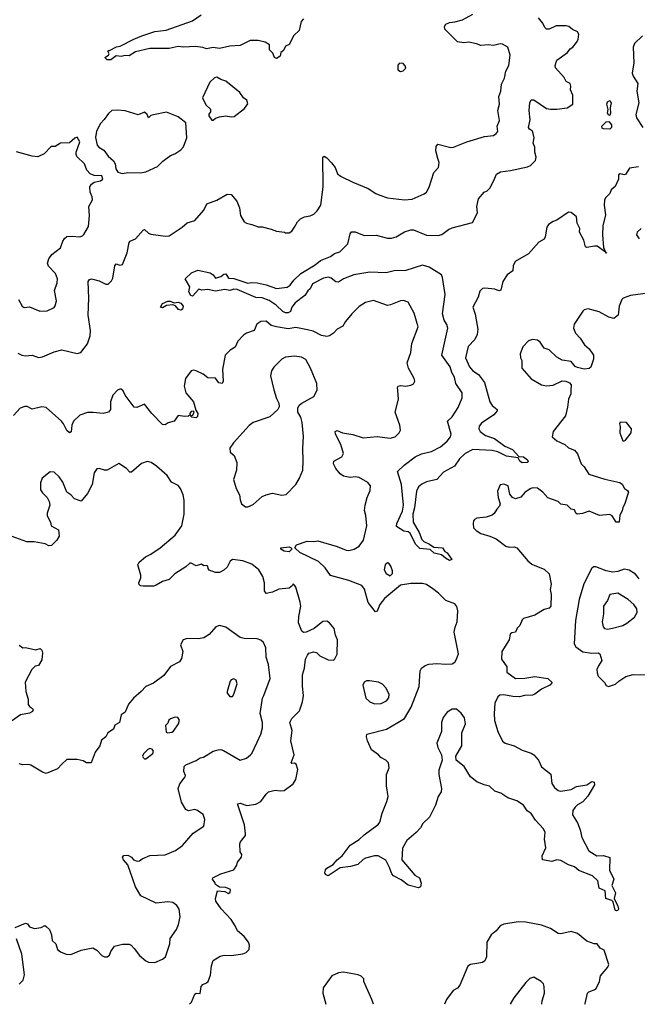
# Model space of a CAD drawing. Extents: x 1839239 to 1929705, y 762242 to 910352.
# Tile 16 of 256: x 1867959 to 1872737, y 762278 to 769888. Entities that reach past the tile are written whole.
import ezdxf

# ---------------------------------------------------------------- set-up
doc = ezdxf.new("R2010")
doc.units = 0

msp = doc.modelspace()

# ---------------------------------------------------------------- linework, layer by layer
at = {"layer": '0CON10XD'}
for points in [[(1867945, 767311.4), (1867975, 767294.3), (1868005, 767289.2), (1868055.7, 767295.7), (1868105, 767276.7), (1868135, 767281.2), (1868225, 767322), (1868285, 767335.8), (1868405, 767306.7), (1868433.3, 767315), (1868485, 767383.8), (1868505.6, 767445), (1868506.6, 767486.6), (1868490, 767605), (1868495.5, 767735), (1868488, 767865), (1868499.2, 767880.8), (1868515.9, 767885.9), (1868575, 767870.8), (1868625, 767843.8), (1868645, 767843.3), (1868670.5, 767869.5), (1868680.5, 767889.5), (1868696.2, 767986.2), (1868705, 768001.2), (1868735, 767990), (1868753.4, 767996.6), (1868790.6, 768085), (1868805, 768166.2), (1868815, 768177.5), (1868856.2, 768195), (1868915, 768261.2), (1868925, 768266.2), (1868955, 768238), (1868975, 768230.8), (1869086.1, 768213.9), (1869115, 768218), (1869215.8, 768284.2), (1869255, 768318.8), (1869315, 768336.7), (1869383.8, 768415), (1869405.9, 768464.1), (1869485, 768494), (1869565, 768538.8), (1869595.8, 768535.8), (1869638, 768485), (1869660, 768435), (1869668.6, 768375), (1869695, 768326.7), (1869714.1, 768314.1), (1869755.8, 768305.8), (1869805, 768286.2), (1869835.9, 768285.9), (1869905, 768270), (1869945, 768253.3), (1870007, 768247), (1870015, 768240), (1870045, 768240), (1870065, 768252.5), (1870085.7, 768284.3), (1870109.2, 768325), (1870131.7, 768348.3), (1870162.5, 768365), (1870205, 768372), (1870235, 768386), (1870260.3, 768409.7), (1870288.6, 768455), (1870307.2, 768597.2), (1870303.8, 768825), (1870315, 768832.5), (1870335, 768820), (1870371.7, 768781.7), (1870400, 768745), (1870417, 768697), (1870445, 768675.8), (1870535, 768632), (1870654.3, 768584.3), (1870713.8, 768545), (1870745, 768531.4), (1870805, 768511.4), (1870935, 768495.7), (1870995, 768500), (1871087.7, 768542.3), (1871105, 768556.2), (1871126.4, 768593.6), (1871163, 768707), (1871200, 768745), (1871203.8, 768785), (1871194.3, 768814.3), (1871178.6, 768875), (1871181.2, 768908.8), (1871194, 768926), (1871295, 768900), (1871315, 768902), (1871417.5, 768945), (1871555, 768984), (1871625, 768993.3), (1871645, 769007.5), (1871656.7, 769025), (1871653.3, 769065), (1871671.1, 769108.9), (1871658.5, 769185), (1871669.7, 769235), (1871665.3, 769294.7), (1871681.8, 769335), (1871685, 769390), (1871709.4, 769435), (1871719.7, 769490.3), (1871742, 769535), (1871752, 769615), (1871733.8, 769675), (1871695, 769700), (1871675, 769700.8), (1871625, 769688.6), (1871585, 769694.2), (1871525, 769688.9), (1871492.6, 769702.6), (1871433.6, 769713.6), (1871395, 769709.2), (1871345, 769716), (1871248.8, 769815), (1871246.2, 769835), (1871255.9, 769854.1), (1871285, 769867.5), (1871325, 769870.8), (1871385, 769887.5), (1871465, 769931.4)], [(1870155.8, 769894.2), (1870136.7, 769875), (1870128.3, 769841.7), (1870120, 769805), (1870080.8, 769765), (1870045, 769695.8), (1870015, 769682.5), (1869998.8, 769651.2), (1869980, 769635), (1869973.3, 769605), (1869945, 769587.5), (1869930, 769595), (1869918.3, 769628.3), (1869892.5, 769655), (1869892.5, 769695), (1869857.5, 769715), (1869805, 769726.9), (1869741.7, 769728.3), (1869665, 769687.5), (1869585, 769683.3), (1869505, 769664.7), (1869455, 769672.5), (1869405, 769663.5), (1869375, 769674.4), (1869319.7, 769679.7), (1869226.8, 769676.8), (1869185, 769681.4), (1869115, 769664.3), (1868965, 769664.2), (1868855, 769639.2), (1868805, 769607.5), (1868775, 769611.2), (1868745, 769604.2), (1868705, 769610), (1868665, 769578), (1868635, 769578.8), (1868617.5, 769595), (1868647.5, 769615), (1868652.5, 769625), (1868640, 769645), (1868645, 769650), (1868655, 769650), (1868707.5, 769677.5), (1868737, 769683), (1868842.1, 769737.9), (1868905, 769762.1), (1869005, 769796), (1869092.3, 769807.7), (1869295, 769878.8), (1869363.3, 769925)], [(1872745, 768752), (1872675, 768741.4), (1872645, 768692.5), (1872635, 768688.5), (1872605, 768696.5), (1872590.3, 768689.7), (1872590.6, 768655), (1872565, 768597.5), (1872535, 768572), (1872524.4, 768545), (1872492.2, 768515), (1872482.7, 768495), (1872480, 768455), (1872490.2, 768379.8), (1872468.5, 768295), (1872466.4, 768225), (1872476.2, 768126.2), (1872490, 768090), (1872497.5, 768085), (1872495, 768080), (1872490, 768090), (1872426.7, 768136.7), (1872405, 768138.5), (1872346.8, 768126.8), (1872335, 768132), (1872321.9, 768185), (1872288.9, 768245), (1872291.9, 768275), (1872272, 768315), (1872265.6, 768365), (1872225, 768397.5), (1872205, 768400), (1872115, 768337.5), (1872085, 768328.8), (1872048.8, 768305), (1872036, 768285), (1872025, 768210), (1872015, 768192.5), (1871975, 768168.8), (1871895, 768079.2), (1871791.5, 768018.5), (1871776.7, 767985), (1871772.7, 767947.3), (1871728.6, 767915), (1871697.5, 767865), (1871681.7, 767798.3), (1871665, 767791.2), (1871634.2, 767804.2), (1871556.4, 767813.6), (1871539.3, 767810.7), (1871519.5, 767790.5), (1871505.6, 767744.4), (1871464.3, 767665), (1871481.7, 767611.7), (1871498.2, 767525), (1871501.9, 767495), (1871497.1, 767455), (1871480, 767415), (1871427, 767363), (1871407.1, 767275), (1871439.2, 767205), (1871465, 767173.8), (1871508.5, 767145), (1871554.6, 767084.6), (1871596, 766935), (1871613.3, 766905), (1871652.5, 766875), (1871652.5, 766865), (1871626.7, 766835), (1871530.4, 766769.6), (1871513.7, 766746.3), (1871509.5, 766725), (1871522.2, 766705), (1871562.2, 766675), (1871630.8, 766650.8), (1871710.6, 766590.6), (1871770, 766565), (1871820.7, 766510.7), (1871855, 766509.4), (1871887.3, 766487.3), (1871892, 766475), (1871885.7, 766464.3), (1871845, 766462.7), (1871828, 766475), (1871815, 766502.5), (1871725, 766515.6), (1871658.6, 766548.6), (1871615, 766559.1), (1871463.9, 766566.1), (1871405, 766534.5), (1871361.9, 766495), (1871322.6, 766437.4), (1871238.1, 766391.9), (1871185, 766333.3), (1871105, 766315.6), (1871071.1, 766298.9), (1871043.8, 766276.2), (1871028.9, 766245), (1871012, 766115), (1870999.2, 766065), (1871002.9, 766005), (1871048.2, 765925), (1871071.1, 765871.1), (1871085.5, 765855.5), (1871130, 765835), (1871162, 765812), (1871228.8, 765805), (1871248.3, 765778.3), (1871265, 765768), (1871302.5, 765715), (1871285, 765707.5), (1871252.5, 765725), (1871221.7, 765751.7), (1871164.3, 765764.3), (1871133.6, 765793.6), (1871055, 765800.8), (1871022, 765835), (1870979.5, 765919.5), (1870965, 765930), (1870930, 765935), (1870875, 765970), (1870876.2, 765995), (1870921.1, 766088.9), (1870928.8, 766135), (1870912.5, 766295), (1870880.6, 766395), (1870934.1, 766445.9), (1871019.5, 766510.5), (1871066.9, 766533.1), (1871145, 766549.4), (1871215, 766587.8), (1871265, 766630), (1871292.5, 766665), (1871297.5, 766685), (1871268, 766785), (1871305, 766817.5), (1871349.7, 766890.3), (1871381.6, 766965), (1871380.6, 767005), (1871333.9, 767075), (1871321.5, 767125), (1871301.8, 767161.8), (1871288.2, 767205), (1871223.5, 767295), (1871271.5, 767505), (1871263, 767533), (1871242.2, 767565), (1871230, 767615), (1871249.6, 767765), (1871230.6, 767895), (1871222.9, 767915), (1871126, 767975), (1871075, 767990), (1870945, 767950), (1870855, 767946.1), (1870795, 767932.5), (1870667.1, 767937.1), (1870543.6, 767916.4), (1870465, 767884.2), (1870425, 767860), (1870405, 767862), (1870369.7, 767889.7), (1870347.9, 767897.9), (1870308.7, 767891.3), (1870225, 767845.7), (1870205, 767808), (1870187, 767793), (1870163.8, 767755), (1870089.4, 767700.6), (1870063.1, 767665), (1870055, 767632.5), (1870035, 767621.5), (1870015, 767622.5), (1869995, 767633.3), (1869942.4, 767682.4), (1869888.3, 767718.3), (1869835, 767737.6), (1869785, 767741.5), (1869641.7, 767801.7), (1869615, 767804.5), (1869585, 767796.1), (1869545, 767802.1), (1869475, 767790), (1869415, 767802), (1869368.3, 767798.3), (1869345, 767806.2), (1869295, 767750), (1869282, 767755), (1869268.6, 767785), (1869275.9, 767824.1), (1869240, 767885), (1869288.6, 767931.4), (1869338, 767952), (1869431.7, 767931.7), (1869456.4, 767916.4), (1869475, 767890), (1869515, 767903.3), (1869538.3, 767921.7), (1869553.6, 767923.6), (1869575, 767891.2), (1869615, 767886.9), (1869725, 767852.5), (1869755, 767857.5), (1869795, 767853.8), (1869865, 767838.6), (1869945, 767810), (1870028.2, 767821.8), (1870051.2, 767835), (1870080, 767875), (1870135, 767925.8), (1870245, 767992.9), (1870285, 768026.7), (1870362.2, 768057.8), (1870395, 768080), (1870436.2, 768093.8), (1870498.6, 768155), (1870516, 768234), (1870525, 768247.5), (1870555, 768248), (1870625, 768220.6), (1870717.5, 768222.5), (1870805, 768200), (1870835, 768198.9), (1870871.3, 768208.7), (1870935, 768247.1), (1870985, 768262.9), (1871005, 768262.9), (1871105, 768221.8), (1871195, 768220), (1871225, 768228.6), (1871275, 768266), (1871305, 768280), (1871460.7, 768319.3), (1871500, 768395), (1871495.8, 768445), (1871507.3, 768502.7), (1871552.5, 768555), (1871575, 768566.2), (1871595, 768586.2), (1871627.1, 768645), (1871646.2, 768695), (1871677, 768713), (1871755, 768721.9), (1871888.3, 768751.7), (1871909.1, 768760.9), (1871949.5, 768800.5), (1871955.3, 768825), (1871944, 768864), (1871945, 768903.3), (1871931.9, 768935), (1871939.2, 768975), (1871931.4, 769008.6), (1871925, 769027.1), (1871902.3, 769042.3), (1871894.5, 769055), (1871907.3, 769115), (1871900.8, 769185), (1871904.2, 769245), (1871915, 769268.8), (1871935, 769268), (1872035, 769202.9), (1872065, 769195.7), (1872115, 769195.6), (1872195, 769208), (1872237.5, 769235), (1872237.1, 769305), (1872220, 769345), (1872222.9, 769375), (1872216.9, 769395), (1872185, 769410), (1872171.2, 769441.2), (1872103.8, 769515), (1872100.8, 769535), (1872114.5, 769575.5), (1872196.2, 769635), (1872216.1, 769663.9), (1872236.7, 769675), (1872267.3, 769712.7), (1872280, 769735), (1872284, 769775), (1872273.8, 769795), (1872235, 769811.9), (1872206.2, 769835), (1872185, 769841.1), (1872109.2, 769840.8), (1872055.7, 769814.3), (1872035, 769815.8), (1872022.5, 769825), (1872003.9, 769863.9), (1871971.8, 769901.8)], [(1872775.8, 769764.2), (1872715.7, 769704.3), (1872704, 769675), (1872708.9, 769555), (1872697.9, 769475), (1872705, 769450.8), (1872741.4, 769395), (1872732.5, 769335), (1872749.2, 769245), (1872724.3, 769154.3), (1872730.3, 769130.3), (1872779.2, 769055)], [(1870905, 769487.5), (1870925, 769492.5), (1870947, 769513), (1870941.7, 769531.7), (1870925, 769550), (1870898.3, 769551.7), (1870883.6, 769536.4), (1870885, 769500), (1870905, 769487.5)], [(1869455, 769112), (1869475, 769127.5), (1869505, 769136), (1869555, 769143.8), (1869595, 769136.7), (1869619.5, 769140.5), (1869697.7, 769202.3), (1869723, 769237), (1869716.7, 769265), (1869690, 769285), (1869662, 769325), (1869555, 769414), (1869515, 769426), (1869485, 769443.3), (1869465, 769440), (1869430, 769405), (1869373.3, 769285), (1869399.5, 769229.5), (1869435.9, 769195.9), (1869436.2, 769175), (1869421.9, 769158.1), (1869421.5, 769145), (1869445, 769112), (1869455, 769112)], [(1872515, 769147.5), (1872506.7, 769165), (1872510, 769195), (1872502, 769235), (1872506.2, 769253.8), (1872525, 769263.3), (1872533.8, 769245), (1872525.8, 769205.8), (1872530, 769165), (1872525, 769150), (1872515, 769147.5)], [(1868755, 768699.2), (1868795.8, 768705.8), (1868895, 768704.5), (1868935, 768713.3), (1869025, 768754.2), (1869065.7, 768794.3), (1869125, 768838.8), (1869158.3, 768851.7), (1869205, 768883.3), (1869226.2, 768905), (1869251.2, 768975), (1869245, 769090), (1869186.1, 769136.1), (1869095, 769173.3), (1868995, 769153.8), (1868975, 769146.7), (1868955, 769130), (1868946.2, 769155), (1868925, 769172.5), (1868875, 769154), (1868774.4, 769184.4), (1868715, 769190), (1868672.5, 769185), (1868646.1, 769163.9), (1868614.1, 769115.9), (1868583.3, 769085), (1868552.3, 769027.7), (1868546.4, 768976.4), (1868558.3, 768918.3), (1868571.7, 768901.7), (1868609.3, 768879.3), (1868644.1, 768834.1), (1868685, 768797.5), (1868696.7, 768775), (1868704.1, 768734.1), (1868719.5, 768709.5), (1868755, 768699.2)], [(1872525, 769040.8), (1872474.2, 769044.2), (1872465, 769050), (1872462.5, 769065), (1872495, 769098.8), (1872515, 769100), (1872537.5, 769075), (1872535.8, 769055), (1872525, 769040.8)], [(1867950.8, 767725), (1867978, 767675), (1867995, 767664), (1868035, 767668), (1868115, 767634), (1868171.2, 767638.8), (1868225, 767664), (1868235, 767677.5), (1868244.2, 767715), (1868228.5, 767795), (1868248.2, 767855), (1868250.9, 767885), (1868236, 767926), (1868182.8, 767982.8), (1868175.7, 768005), (1868185, 768040), (1868207.6, 768072.4), (1868275.7, 768125), (1868293.6, 768176.4), (1868305, 768198), (1868325, 768211.4), (1868364.4, 768215.6), (1868425, 768210.8), (1868445, 768218), (1868455, 768228.8), (1868491.2, 768288.8), (1868499.2, 768375), (1868494, 768445), (1868522, 768495), (1868518.8, 768518.8), (1868503.3, 768555), (1868502.5, 768595), (1868513.6, 768616.4), (1868535, 768632.5), (1868585, 768643.3), (1868602.5, 768655), (1868595, 768680), (1868535, 768683.3), (1868505, 768697.5), (1868477.5, 768725), (1868460, 768775), (1868401.8, 768831.8), (1868395.7, 768845), (1868396.9, 768865), (1868423.8, 768945), (1868405, 768980), (1868385, 768972.5), (1868345, 768936.7), (1868275, 768932.5), (1868235, 768907.5), (1868203, 768907), (1868148.3, 768851.7), (1868100.7, 768829.3), (1868055, 768833.3), (1867935, 768865.8)], [(1872766.7, 768275), (1872735, 768246), (1872730.9, 768225), (1872750.8, 768195)], [(1872895.9, 767785.9), (1872683.4, 767756.6), (1872626.7, 767735), (1872615.8, 767724.2), (1872596, 767675), (1872588, 767605), (1872555, 767578.8), (1872515, 767588), (1872440.9, 767630.9), (1872355.9, 767654.1)], [(1872355.9, 767654.1), (1872325.7, 767644.3), (1872315, 767634), (1872247.5, 767535), (1872242.5, 767505), (1872258, 767465), (1872295.4, 767425.4), (1872329.2, 767375), (1872363.8, 767345), (1872397.5, 767295), (1872397.5, 767265), (1872376.9, 767203.1), (1872365, 767192), (1872325, 767188), (1872275, 767198.8), (1872255, 767208), (1872225, 767245.8), (1872155, 767256.2), (1872115, 767279.2), (1872055, 767336), (1872015, 767349.2), (1871985, 767396.7), (1871965, 767410), (1871925, 767416), (1871895, 767406.7), (1871851.7, 767358.3), (1871830, 767305), (1871833.3, 767275), (1871843.3, 767255), (1871843.8, 767195), (1871915, 767111.4), (1871995, 767065.7), (1872035, 767056.9), (1872086.3, 767063.7), (1872154.5, 767095.5), (1872183.1, 767093.1), (1872210.8, 767080.8), (1872223.8, 767065), (1872222.2, 767022.2), (1872221.8, 766995), (1872205.4, 766955), (1872197.4, 766892.6), (1872180, 766825), (1872086.2, 766705), (1872076.7, 766665), (1872115, 766633.8), (1872176.7, 766605), (1872205, 766578.8), (1872251.7, 766561.7), (1872275, 766532.5), (1872301.2, 766455), (1872325, 766431.2), (1872361.2, 766375), (1872485.8, 766335.8), (1872600.7, 766310.7), (1872618.5, 766298.5), (1872636.2, 766265), (1872660, 766250), (1872668.8, 766235), (1872638, 766142), (1872623.3, 766116.7), (1872618.9, 766091.1), (1872601.4, 766058.6), (1872595, 766004.2), (1872574, 766005), (1872542.5, 766052.5), (1872525, 766064.4), (1872445, 766055.7), (1872365, 766090), (1872311.7, 766071.7), (1872272.5, 766065), (1872261.2, 766075), (1872250.8, 766100.8), (1872225, 766106), (1872194, 766135), (1872145, 766144.2), (1872123.8, 766163.8), (1872045, 766192), (1872005.6, 766235), (1871965, 766267.1), (1871925, 766269.1), (1871907.8, 766262.2), (1871866.9, 766233.1), (1871835, 766198.1), (1871795, 766185.6), (1871771.2, 766195), (1871750.3, 766220.3), (1871738.8, 766285), (1871705, 766298.8), (1871675, 766292.5), (1871656, 766245), (1871660, 766195), (1871675.9, 766145.9), (1871670.9, 766129.1), (1871648.8, 766105), (1871630, 766070), (1871615, 766058.8), (1871567.7, 766042.3), (1871495, 766036), (1871476.7, 766025), (1871468.8, 766015), (1871466.2, 765995), (1871470.5, 765960.5), (1871489.5, 765939.5), (1871526.1, 765916.1), (1871595, 765896.2), (1871644.2, 765874.2), (1871718.3, 765818.3), (1871745, 765811.4), (1871785, 765814), (1871805, 765805.8), (1871890, 765705), (1871920.6, 765680.6), (1871945, 765670.5), (1872015, 765641.4), (1872054.4, 765604.4), (1872070, 765525), (1872062, 765485), (1872070.8, 765445), (1872068.8, 765355), (1872055, 765338.8), (1872015, 765328.1), (1871944.5, 765285.5), (1871855, 765258.8), (1871845, 765250), (1871827.5, 765205), (1871806, 765184), (1871794, 765155), (1871765, 765149.2), (1871752, 765138), (1871744.5, 765095.5), (1871689.2, 765005), (1871687.1, 764945), (1871728, 764885), (1871727.5, 764845), (1871795, 764795.7), (1871867.3, 764797.3), (1871945, 764810.6), (1872045, 764795.7), (1872077.5, 764765), (1872060, 764745), (1871995.5, 764714.5), (1871945, 764676), (1871925, 764668), (1871865, 764664.4), (1871825, 764654.5), (1871773, 764657), (1871705, 764668.9), (1871672.4, 764667.6), (1871657.5, 764655), (1871635.7, 764605), (1871629.2, 764525), (1871632.3, 764472.3), (1871656.6, 764385), (1871695, 764312.5), (1871715.3, 764295.3), (1871785, 764276.2), (1871845, 764241.9), (1871915, 764220), (1871937, 764207), (1871971.4, 764165), (1871995, 764114), (1872067.3, 764057.3), (1872075.8, 763985), (1872095, 763953.8), (1872125, 763931.2), (1872145, 763926.2), (1872225, 763938), (1872265, 763962), (1872345.8, 763974.2), (1872385, 764000), (1872402.5, 763995), (1872406.2, 763975), (1872355, 763886.7), (1872315, 763842.5), (1872275, 763820), (1872255, 763801.2), (1872238, 763775), (1872235, 763742.5), (1872275, 763680), (1872295.7, 763625), (1872306.9, 763566.9), (1872360.8, 763465), (1872424.6, 763424.6), (1872475, 763426.9), (1872523.6, 763413.6), (1872522.5, 763315), (1872553.8, 763245), (1872540, 763195), (1872568.3, 763138.3), (1872556.2, 763095), (1872586.5, 763035), (1872590.6, 763015), (1872585, 763002.5), (1872575, 762999.2), (1872564.2, 763005), (1872548.8, 763068.8), (1872539.7, 763079.7), (1872494.2, 763095), (1872486.7, 763155), (1872442.5, 763175), (1872432.2, 763232.2), (1872391.1, 763271.1), (1872285, 763312.5), (1872249.8, 763339.8), (1872205.4, 763355.4), (1872145, 763390), (1872115, 763393.8), (1872075, 763382), (1872004.1, 763394.1), (1872001.2, 763425), (1872028, 763488), (1872019.4, 763555), (1872023.3, 763605), (1872011.5, 763635), (1871950.2, 763700.2), (1871915, 763753.3), (1871884.1, 763774.1), (1871855, 763816.7), (1871805, 763850), (1871735, 763874), (1871680.7, 763910.7), (1871635, 763926.2), (1871594.2, 763964.2), (1871553, 763973), (1871495, 763996.2), (1871446.1, 764036.1), (1871398, 764115), (1871336.2, 764165), (1871332, 764195), (1871378, 764275), (1871379.2, 764375), (1871406.9, 764445), (1871401.1, 764491.1), (1871375, 764527.5), (1871337.9, 764557.9), (1871305, 764560), (1871265, 764536.2), (1871235.5, 764494.5), (1871221.9, 764455), (1871221.4, 764385), (1871185.8, 764295), (1871192.4, 764262.4), (1871220.8, 764205), (1871227.5, 764165), (1871202.4, 764087.6), (1871200.6, 764055), (1871222, 763945), (1871219.5, 763920.5), (1871196.1, 763883.9), (1871175, 763817.5), (1871128.8, 763725), (1871077.5, 763675), (1871058.3, 763641.7), (1871026.7, 763605), (1870955, 763543.3), (1870920.8, 763485), (1870914.4, 763394.4), (1871015, 763276), (1871050.8, 763255), (1871064, 763215), (1871060, 763185), (1871045, 763176.7), (1870965, 763197.5), (1870908.8, 763238.8), (1870851.2, 763271.2), (1870837.3, 763287.3), (1870820.8, 763335), (1870791.7, 763391.7), (1870732.5, 763425), (1870705, 763425.8), (1870635, 763406.2), (1870615, 763396.2), (1870575, 763357.5), (1870518.1, 763341.9), (1870438.3, 763331.7), (1870345, 763270), (1870325, 763280), (1870320, 763295), (1870325, 763317.5), (1870335, 763330), (1870383, 763357), (1870414.5, 763395.5), (1870453.3, 763425), (1870515, 763508), (1870585, 763552), (1870622.6, 763587.4), (1870732.8, 763667.2), (1870744.3, 763685), (1870764.3, 763755), (1870800, 763845), (1870808.6, 763885), (1870797.3, 763967.3), (1870795.8, 764054.2), (1870816, 764105), (1870813.3, 764145), (1870792.5, 764165), (1870752.5, 764185), (1870735, 764206.7), (1870680, 764245), (1870650.8, 764315), (1870642, 764345), (1870643.3, 764365), (1870796.6, 764403.4), (1870884.4, 764455.6), (1870935, 764485.8), (1870987.1, 764575), (1871050, 764735), (1871057.1, 764855), (1871068, 764875), (1871095, 764895.7), (1871125, 764906.7), (1871185, 764912.5), (1871255.5, 764905.5), (1871305, 764908.1), (1871325, 764922), (1871339.2, 764945), (1871352.3, 764987.7), (1871319.1, 765155), (1871326.4, 765193.6), (1871343.8, 765235), (1871347.9, 765317.9), (1871341.7, 765351.7), (1871325, 765373.8), (1871255, 765398.8), (1871198.8, 765455), (1871155, 765488), (1871105, 765521.4), (1871075, 765530.8), (1870985, 765531.2), (1870905, 765517.5), (1870782, 765415), (1870745, 765366.7), (1870725, 765317.5), (1870711.7, 765311.7), (1870654.5, 765384.5), (1870627.3, 765487.3), (1870606.7, 765515), (1870505, 765554.2), (1870363, 765593), (1870321.7, 765651.7), (1870269.4, 765699.4), (1870125, 765770), (1870086.7, 765805), (1870100.3, 765829.7), (1870183, 765857), (1870235, 765854), (1870265, 765860), (1870415, 765817.1), (1870485, 765786.9), (1870505.6, 765784.4), (1870546.7, 765795), (1870585, 765820), (1870618.8, 765865), (1870645.5, 765975), (1870635.7, 766055), (1870625.8, 766095), (1870630.8, 766135), (1870645.8, 766195), (1870670.5, 766249.5), (1870673.3, 766285), (1870651.7, 766311.7), (1870585, 766348.6), (1870555, 766354.3), (1870515, 766349.4), (1870465, 766360), (1870438.3, 766378.3), (1870405, 766418.8), (1870387.5, 766455), (1870388.8, 766475), (1870452, 766508), (1870464, 766535), (1870444.5, 766605), (1870403.1, 766685), (1870400, 766705), (1870415, 766712), (1870455, 766695.6), (1870535, 766681.8), (1870615, 766656.8), (1870725, 766665.6), (1870825, 766654.3), (1870863.3, 766665), (1870894.1, 766695.9), (1870903.9, 766716.1), (1870900, 766755), (1870864.4, 766855), (1870888.6, 766955), (1870883.1, 767023.1), (1870882, 767045), (1870887.5, 767055), (1870905, 767060), (1870945, 767056), (1870985.8, 767064.2), (1871005, 767073.3), (1871016.7, 767095), (1871011.2, 767115), (1870965.7, 767195), (1870957.5, 767235), (1870985.5, 767315), (1870993.7, 767386.3), (1871042.2, 767515), (1871010.2, 767620.2), (1870964.1, 767704.1), (1870927.7, 767717.7), (1870905, 767716), (1870826.6, 767683.4), (1870805, 767680), (1870695, 767718.6), (1870635, 767702.9), (1870585, 767670.8), (1870527.5, 767615), (1870478.8, 767555), (1870459.5, 767520.5), (1870414.2, 767495.8), (1870385.9, 767464.1), (1870355, 767443.8), (1870335, 767440), (1870295, 767446), (1870229.4, 767479.4), (1870185, 767490.9), (1870095, 767508.2), (1870035, 767499.1), (1869945, 767512.9), (1869905.5, 767525.5), (1869865, 767557.5), (1869825, 767556), (1869792.5, 767535), (1869774, 767486), (1869715, 767466.2), (1869689.7, 767450.3), (1869646.8, 767403.2), (1869625, 767357.5), (1869587.5, 767335), (1869547.5, 767295), (1869528.6, 767185), (1869532.5, 767095), (1869525, 767076.7), (1869500, 767080), (1869475, 767116.2), (1869415, 767120), (1869377.6, 767147.6), (1869325, 767173.1), (1869305, 767179.5), (1869285, 767173.3), (1869241.1, 767115), (1869231.1, 767055), (1869243.7, 767003.7), (1869303.3, 766935), (1869321.2, 766871.2), (1869336.2, 766845), (1869335, 766820), (1869325, 766810), (1869290, 766815), (1869280, 766825), (1869298.3, 766831.7), (1869310, 766855), (1869302.7, 766862.7), (1869285, 766859.5), (1869275.6, 766845), (1869277, 766833), (1869266.2, 766823.8), (1869235, 766822), (1869185, 766830), (1869153.3, 766785), (1869108.3, 766771.7), (1869085, 766756.7), (1869065, 766758.8), (1868980.8, 766845), (1868925, 766917.5), (1868865, 766890), (1868845, 766892.5), (1868776, 766985), (1868758.8, 767018.8), (1868745, 767031.2), (1868735, 767032), (1868715, 767023.8), (1868680.8, 766985), (1868661.9, 766935), (1868660.8, 766875), (1868646.2, 766855), (1868605, 766843.6), (1868527, 766853), (1868485, 766850.9), (1868425, 766832.5), (1868374.6, 766785), (1868362.3, 766755), (1868357.1, 766702.9), (1868345, 766696), (1868325, 766712), (1868298.9, 766765), (1868282.3, 766785), (1868165, 766889.4), (1868130, 766895), (1868055, 766876.5), (1868017.7, 766897.7), (1867998.8, 766898.8)], [(1869205, 767642), (1869188.6, 767648.6), (1869165, 767675.8), (1869145, 767684), (1869095, 767679.2), (1869065, 767662.2), (1869047.5, 767665), (1869065, 767694.2), (1869105, 767712.5), (1869122.3, 767712.3), (1869155, 767698.8), (1869185, 767705.6), (1869206.5, 767696.5), (1869224.3, 767675), (1869218.7, 767651.3), (1869205, 767642)], [(1869725, 766122), (1869765, 766141.2), (1869835, 766203.8), (1869865, 766216.2), (1869915, 766228.8), (1869986.4, 766213.6), (1870020.7, 766219.3), (1870095, 766296.7), (1870124.5, 766345.5), (1870148.2, 766405), (1870152.9, 766475), (1870148.5, 766575), (1870155.5, 766665.5), (1870143.1, 766775), (1870132.9, 766815), (1870112, 766855), (1870110, 766885), (1870122.1, 766907.9), (1870141.2, 766925), (1870235, 766976.2), (1870261.2, 767025), (1870258.8, 767075), (1870208.1, 767195), (1870171.7, 767261.7), (1870138.9, 767278.9), (1870085, 767286.9), (1870015, 767280), (1869986.2, 767265), (1869925, 767201.2), (1869907.5, 767175), (1869900, 767135), (1869925.9, 767025.9), (1869945, 766960), (1869963.3, 766925), (1869966.7, 766895), (1869956.7, 766875), (1869895, 766818.8), (1869765.7, 766774.3), (1869735, 766752), (1869612.2, 766617.8), (1869585.7, 766575), (1869588, 766545), (1869618.3, 766518.3), (1869638.8, 766465), (1869637.1, 766405), (1869614, 766335), (1869632.9, 766265), (1869660, 766215), (1869663.9, 766176.1), (1869675.9, 766145.9), (1869705, 766124), (1869725, 766122)], [(1867998.8, 766898.8), (1867964.4, 766885), (1867910.9, 766829.1)], [(1872635, 766633.3), (1872645, 766637.5), (1872688.8, 766695), (1872692, 766725), (1872653.6, 766773.6), (1872605, 766777.5), (1872597.5, 766765), (1872604, 766744), (1872600.6, 766695), (1872624.2, 766634.2), (1872635, 766633.3)], [(1869273.9, 762279.5), (1869288.8, 762295), (1869313.3, 762355), (1869325, 762363.3), (1869355, 762360), (1869363.3, 762415), (1869375, 762430), (1869405, 762443.3), (1869416.7, 762455), (1869436.1, 762503.9), (1869442, 762575), (1869455, 762616.7), (1869510.5, 762649.5), (1869541.7, 762658.3), (1869595, 762653.8), (1869685, 762666.7), (1869712, 762678), (1869735, 762700), (1869736.7, 762735), (1869728.3, 762758.3), (1869695, 762802.5), (1869643.3, 762845), (1869626.7, 762885), (1869595, 762932.5), (1869517.5, 763015), (1869476.2, 763075), (1869473.3, 763095), (1869490, 763155), (1869545, 763150), (1869575, 763134.2), (1869588, 763145), (1869589.4, 763165), (1869555, 763180), (1869505, 763183.3), (1869475, 763202.5), (1869469.7, 763219.7), (1869450, 763245), (1869453.3, 763255), (1869515, 763286), (1869615, 763317.5), (1869637.7, 763352.3), (1869643.8, 763375), (1869676, 763416), (1869676.7, 763436.7), (1869663.8, 763455), (1869661.7, 763518.3), (1869666.4, 763533.6), (1869705, 763583.3), (1869705.7, 763595), (1869698.1, 763665), (1869645, 763827.5), (1869665, 763832), (1869715.7, 763814.3), (1869785, 763823.8), (1869823.9, 763846.1), (1869865, 763902.5), (1869885, 763920), (1869935, 763933.3), (1869975, 763926.7), (1870005, 763930), (1870075, 763982), (1870095.7, 764015), (1870111.7, 764091.7), (1870097.5, 764135), (1870085, 764142.5), (1870065, 764140), (1870060, 764145), (1870081.2, 764205), (1870056.7, 764315), (1870066.2, 764395), (1870050, 764455), (1870064, 764486), (1870123.8, 764545), (1870146.2, 764615), (1870154, 764665), (1870146.1, 764736.1), (1870146.4, 764823.6), (1870163.3, 764875), (1870170, 764945), (1870185, 764977.5), (1870195, 764992.5), (1870235, 765002.5), (1870255, 764996.7), (1870281.7, 764971.7), (1870345, 764940), (1870383, 764937), (1870395, 764942.5), (1870413.8, 764985), (1870417.5, 765095), (1870402.1, 765132.1), (1870392.7, 765182.7), (1870355.5, 765225.5), (1870335, 765239.2), (1870304.4, 765235.6), (1870237.6, 765182.4), (1870175, 765153.3), (1870155, 765152.5), (1870141.7, 765161.7), (1870115.8, 765225), (1870117.5, 765275), (1870134.2, 765355), (1870130, 765385), (1870095, 765502.5), (1870085, 765517.5), (1870075, 765526.7), (1870070, 765515), (1870045, 765494), (1869965, 765487.5), (1869915, 765463.8), (1869865, 765452.5), (1869852.3, 765472.3), (1869852.5, 765535), (1869840, 765585), (1869808.6, 765635), (1869755, 765680.6), (1869685, 765705.6), (1869605, 765715.6), (1869586.6, 765703.4), (1869564.6, 765655.4), (1869537.6, 765632.4), (1869505, 765615.6), (1869474.4, 765614.4), (1869424.2, 765634.2), (1869416.2, 765645), (1869415.8, 765665), (1869405, 765670), (1869385, 765667.5), (1869365, 765680), (1869325, 765666), (1869285, 765687.5), (1869275, 765686.7), (1869245, 765660), (1869160, 765605), (1869115, 765560), (1869065, 765546.7), (1869015, 765516.7), (1868995, 765510), (1868915, 765510), (1868893, 765513), (1868883, 765523), (1868880, 765535), (1868896.7, 765575), (1868896.7, 765595), (1868872.5, 765675), (1868882.5, 765695), (1868932.4, 765737.6), (1868972.7, 765757.3), (1869045, 765806), (1869161.2, 765905), (1869213.8, 765975), (1869232, 766065), (1869232.5, 766175), (1869224.2, 766215), (1869204.4, 766264.4), (1869185, 766288), (1869133, 766313), (1869101.2, 766365), (1869018.2, 766438.2), (1868975.6, 766465.6), (1868945, 766474.2), (1868902.1, 766457.9), (1868825, 766390), (1868811.7, 766391.7), (1868785, 766420), (1868725, 766456.7), (1868635, 766406.2), (1868615, 766406.2), (1868575, 766420), (1868555, 766416), (1868535.8, 766385), (1868520.8, 766295), (1868483.8, 766225), (1868435, 766167.5), (1868384.2, 766184.2), (1868355, 766216.7), (1868325, 766236.2), (1868292.5, 766312.5), (1868265.6, 766355.6), (1868225, 766390), (1868195, 766392.5), (1868133.8, 766345), (1868120.5, 766309.5), (1868121.2, 766255), (1868135, 766230.6), (1868170.8, 766195), (1868187.5, 766165), (1868192.5, 766135), (1868172.5, 766075), (1868173, 766053), (1868198.8, 766005), (1868204, 765975), (1868260, 765945), (1868263.9, 765896.1), (1868246.2, 765865), (1868205, 765823.3), (1868185, 765821.2), (1868155.8, 765835.8), (1868072.5, 765852.5), (1868015, 765851.8), (1867845, 765914.6)], [(1870045, 765774.3), (1870005, 765781.2), (1869980, 765795), (1869980, 765805), (1870045, 765813.8), (1870060, 765805), (1870063.8, 765795), (1870045, 765774.3)], [(1870825, 765590), (1870842.5, 765607.5), (1870843, 765627), (1870830, 765665), (1870815, 765686.7), (1870805, 765690), (1870786.1, 765673.9), (1870779.2, 765635), (1870795, 765606.7), (1870825, 765590)], [(1872751.1, 765565), (1872722.4, 765602.4), (1872673.4, 765633.4), (1872635, 765641.6), (1872585, 765623.4), (1872548.2, 765618.2), (1872495, 765627.8), (1872415, 765659.2), (1872400.3, 765659.7), (1872385, 765650), (1872321.6, 765528.4), (1872286.8, 765406.8), (1872257.8, 765245), (1872248.1, 765065), (1872261.2, 765041.2), (1872315, 765001.9), (1872385, 764990.5), (1872433.4, 764993.4), (1872447.3, 764987.3), (1872462, 764935), (1872435, 764893.8), (1872424.6, 764865.4), (1872425, 764840), (1872433.8, 764815), (1872483.3, 764765), (1872495, 764742.5), (1872513.6, 764733.6), (1872568.3, 764751.7), (1872592.5, 764775), (1872648.3, 764811.7), (1872705, 764826.7), (1872833, 764823)], [(1872505, 765177.5), (1872545, 765184.6), (1872624.1, 765205.9), (1872656.4, 765223.6), (1872715, 765270.8), (1872734.3, 765305), (1872732.9, 765335), (1872708.9, 765368.9), (1872665, 765406), (1872585, 765454.4), (1872523.9, 765446.1), (1872505, 765400), (1872475.4, 765354.6), (1872474.6, 765295), (1872464.6, 765234.6), (1872472.5, 765195), (1872483.6, 765183.6), (1872505, 765177.5)], [(1867925, 762872.5), (1868005, 762903.8), (1868019.5, 762899.5), (1868036.4, 762876.4), (1868073.9, 762863.9), (1868125, 762870), (1868153.9, 762886.1), (1868165, 762880), (1868188.8, 762855), (1868205.8, 762815), (1868211.2, 762771.2), (1868238, 762745), (1868251.2, 762701.2), (1868273.9, 762683.9), (1868320, 762665), (1868355, 762663.3), (1868434.2, 762695.8), (1868525, 762713.3), (1868555, 762696.2), (1868595, 762654), (1868615, 762644), (1868635, 762643.8), (1868653.6, 762656.4), (1868663.3, 762685), (1868693.9, 762726.1), (1868755, 762741.2), (1868805, 762741.4), (1868821.2, 762735), (1868845, 762710), (1868885, 762653.8), (1868935, 762612.5), (1868955, 762603.3), (1869005, 762601.2), (1869065, 762627.1), (1869088, 762645), (1869120.8, 762745), (1869124.5, 762785.5), (1869171.4, 762855), (1869187.3, 762895), (1869201.4, 762955), (1869192.7, 763012.7), (1869175, 763041.2), (1869144.1, 763064.1), (1869105, 763070), (1869015, 763058.8), (1868895.6, 763115.6), (1868855, 763186.7), (1868795.6, 763355.6), (1868761.2, 763395), (1868754.2, 763415.8), (1868765, 763428), (1868795, 763431.2), (1868825, 763413.8), (1868838.8, 763395), (1868867.1, 763382.9), (1868885, 763386.2), (1868907.3, 763402.7), (1868965, 763427.5), (1869085.8, 763434.2), (1869165, 763466.7), (1869219.5, 763505), (1869300.2, 763599.8), (1869383.3, 763655), (1869392.5, 763705), (1869378.8, 763745), (1869335, 763776.2), (1869315, 763783.8), (1869265, 763773.8), (1869245, 763783.3), (1869211.3, 763841.3), (1869184, 763945), (1869199.1, 763980.9), (1869240, 764035), (1869242.5, 764045), (1869228.3, 764078.3), (1869231.2, 764115), (1869245, 764128.8), (1869325, 764162.5), (1869355, 764182), (1869381.2, 764188.8), (1869455, 764234), (1869495, 764245.7), (1869515, 764248.1), (1869535, 764240), (1869665, 764165.7), (1869715, 764180.8), (1869744, 764205), (1869754.4, 764215.6), (1869797.3, 764305), (1869823.5, 764365), (1869836.6, 764413.4), (1869837.3, 764455), (1869818.5, 764525), (1869837.3, 764642.7), (1869846.7, 764665), (1869895.6, 764795), (1869884.4, 764905), (1869865, 764960), (1869862.4, 765032.4), (1869844.2, 765075), (1869825, 765091.9), (1869795, 765101.5), (1869695, 765105.4), (1869665, 765113.1), (1869555, 765192.5), (1869505, 765206), (1869475.7, 765194.3), (1869424, 765135), (1869385, 765111.4), (1869341.7, 765101.7), (1869255, 765106), (1869225, 765096), (1869202.9, 765055), (1869220, 765005), (1869210.5, 764949.5), (1869196.2, 764925), (1869125, 764888), (1869075, 764819.2), (1868995, 764759.5), (1868935, 764734.3), (1868900, 764695), (1868840, 764645), (1868801.8, 764598.2), (1868775, 764536.2), (1868744.4, 764515), (1868731.2, 764455), (1868694.3, 764435.7), (1868685.7, 764404.3), (1868640, 764375), (1868626.2, 764345), (1868591.2, 764318.8), (1868580, 764275), (1868542.9, 764227.1), (1868512.5, 764145), (1868475, 764144), (1868450, 764160), (1868405, 764170), (1868325, 764168.8), (1868284.2, 764135), (1868252.4, 764097.6), (1868165, 764060.5), (1868135, 764070.9), (1868045, 764125.8), (1868025, 764130.8), (1867985, 764128.1), (1867955, 764135.7)], [(1867955, 765053.3), (1867985, 765032.5), (1868005, 765036.7), (1868085, 765016.2), (1868117, 765027), (1868130, 765015), (1868136.2, 764995), (1868130.5, 764939.5), (1868105, 764897.5), (1868079.3, 764890.7), (1868052.5, 764865), (1868001.7, 764768.3), (1868006.2, 764695), (1868023.8, 764635), (1868026.2, 764595), (1868035, 764580), (1868057.5, 764565), (1868062.5, 764555), (1868059.3, 764540.7), (1868035, 764526.7), (1867965, 764514), (1867895, 764466.2)], [(1869605, 764657.5), (1869616.4, 764673.6), (1869641.2, 764755), (1869635, 764783.3), (1869615, 764793.8), (1869595, 764786.7), (1869586.7, 764775), (1869563.8, 764695), (1869565, 764682.5), (1869585, 764657.5), (1869605, 764657.5)], [(1870705, 764599.2), (1870755, 764601.4), (1870796.4, 764623.6), (1870814.1, 764645.9), (1870816, 764675), (1870790.8, 764725), (1870765, 764752.5), (1870735, 764767.1), (1870665, 764778), (1870642.5, 764777.5), (1870625, 764767.5), (1870613.3, 764745), (1870636, 764645), (1870668.8, 764615), (1870705, 764599.2)], [(1869106, 764376), (1869135, 764380.8), (1869150, 764390), (1869188, 764445), (1869196.2, 764475), (1869183.6, 764493.6), (1869162.3, 764497.7), (1869125.9, 764484.1), (1869112.5, 764475), (1869105, 764450), (1869088.3, 764431.7), (1869092.3, 764382.3), (1869106, 764376)], [(1868935, 764174), (1868990, 764215), (1868995.6, 764235), (1868985, 764248.8), (1868965, 764253.8), (1868951.7, 764248.3), (1868916, 764214), (1868910, 764195), (1868913.3, 764185), (1868924.1, 764174.1), (1868935, 764174)], [(1872329.5, 762277.6), (1872334.2, 762285), (1872351.2, 762365), (1872362.5, 762375), (1872414.4, 762395.6), (1872444.2, 762455), (1872452, 762498), (1872507.8, 762565), (1872515.5, 762585), (1872480, 762695), (1872450.3, 762710.3), (1872425, 762746), (1872403.8, 762746.2), (1872346.7, 762765), (1872275, 762826), (1872225, 762840), (1872145, 762822), (1872125, 762824), (1872065, 762862.5), (1871995, 762888.9), (1871875, 762913.1), (1871815, 762913.8), (1871703, 762897), (1871675, 762883.3), (1871643.9, 762846.1), (1871606.1, 762813.9), (1871571.7, 762758.3), (1871568.8, 762645), (1871557.3, 762612.7), (1871538.3, 762601.7), (1871494.1, 762594.1), (1871447.5, 762585), (1871425, 762572), (1871365, 762426.7), (1871345, 762403.3), (1871313.3, 762385), (1871261.2, 762315), (1871243.9, 762278.3)], [(1867955, 762434), (1867986.6, 762463.4), (1867997.1, 762505), (1867975.7, 762665), (1867933.9, 762783.9)], [(1870695.4, 762278.6), (1870683.3, 762315), (1870620, 762455), (1870620, 762475), (1870600, 762495), (1870576.4, 762506.4), (1870465, 762527.1), (1870425, 762520.8), (1870375, 762497.5), (1870306.2, 762405), (1870302.9, 762365), (1870326.7, 762278.9)], [(1871997.9, 762277.8), (1872000, 762305), (1872018.6, 762365), (1872016.1, 762416.1), (1872010, 762435), (1871992.5, 762455), (1871936.1, 762486.1), (1871905, 762476.2), (1871873.8, 762445), (1871782.4, 762327.6), (1871753.4, 762278)]]:
    msp.add_lwpolyline(points, dxfattribs=at)

doc.saveas('drawing.dxf')
